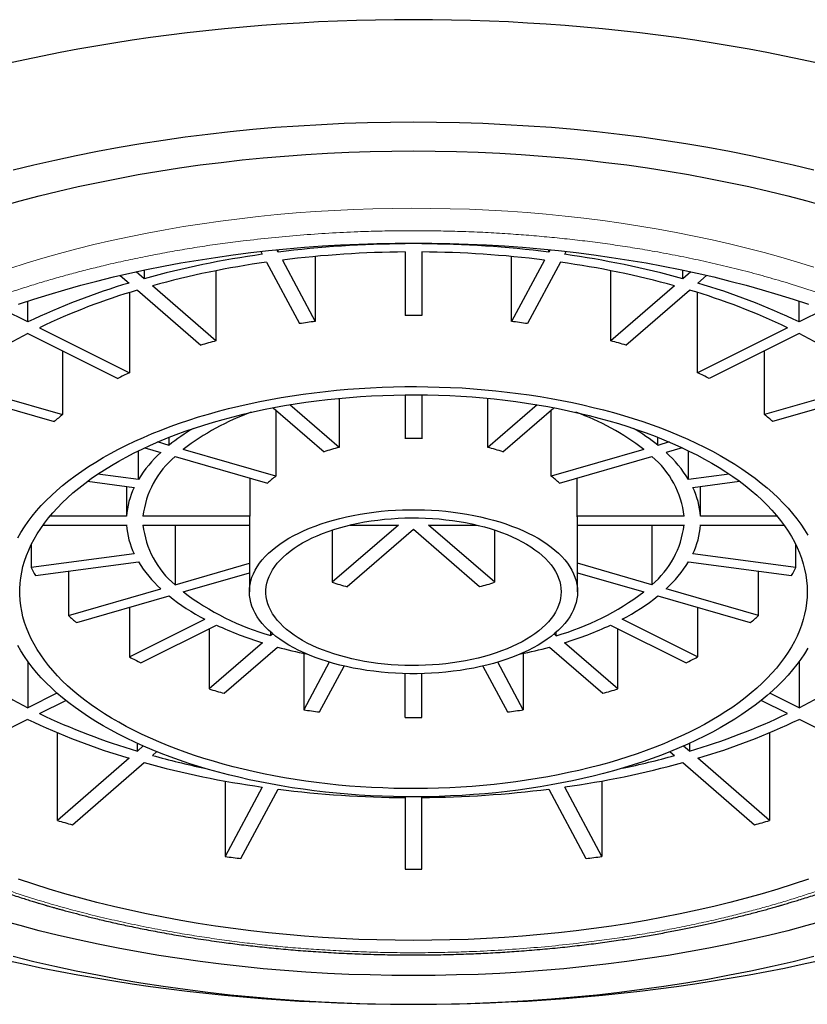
# Model space of a CAD drawing. Header units: millimetres. Extents: x 8 to 802, y 12 to 450.
# Tile 22 of 28: x 492 to 502, y 402 to 414. Entities that reach past the tile are written whole.
import ezdxf

# ---------------------------------------------------------------- set-up
doc = ezdxf.new("R2010")
doc.units = ezdxf.units.MM

msp = doc.modelspace()

# ---------------------------------------------------------------- linework, layer by layer
at = {"color": 7, "linetype": 'Continuous', "lineweight": 30}
for p, q in [((496.9, 410.834), (496.9, 410.825)), ((497.1, 410.825), (497.1, 410.834)), ((495.139, 410.731), (495.157, 410.697)), ((495.35, 410.723), (495.334, 410.752)), ((495.35, 410.723), (495.35, 410.753)), ((495.803, 410.67), (495.803, 409.878)), ((496.9, 410.725), (496.9, 409.95)), ((497.1, 410.725), (497.1, 409.95)), ((498.197, 409.878), (498.197, 410.67)), ((498.65, 410.723), (498.65, 410.753)), ((498.666, 410.752), (498.65, 410.723)), ((498.844, 410.697), (498.862, 410.731)), ((495.209, 410.6), (495.61, 409.852)), ((495.402, 410.626), (495.803, 409.878)), ((498.599, 410.626), (498.197, 409.878)), ((498.792, 410.6), (498.391, 409.852)), ((493.425, 410.44), (493.534, 410.346)), ((493.717, 410.399), (493.619, 410.484)), ((493.717, 410.504), (493.717, 410.399)), ((494.592, 410.496), (494.592, 409.641)), ((499.408, 409.641), (499.408, 410.496)), ((500.283, 410.399), (500.283, 410.505)), ((500.38, 410.484), (500.283, 410.399)), ((500.466, 410.346), (500.574, 410.44)), ((494.592, 409.641), (493.817, 410.313)), ((500.183, 410.313), (499.408, 409.641)), ((493.536, 410.23), (493.536, 409.253)), ((493.634, 410.26), (494.409, 409.588)), ((499.591, 409.589), (500.366, 410.26)), ((500.464, 409.253), (500.464, 410.23)), ((492.298, 409.872), (492.298, 410.125)), ((501.702, 409.872), (501.702, 410.125)), ((492.298, 409.872), (492, 410.021)), ((502, 410.021), (501.702, 409.872)), ((492.44, 409.801), (493.536, 409.253)), ((501.561, 409.801), (500.464, 409.253)), ((492.299, 409.73), (493.395, 409.182)), ((501.702, 409.73), (500.606, 409.182)), ((492.721, 409.519), (492.721, 408.743)), ((501.279, 408.743), (501.279, 409.519)), ((491.378, 409.131), (492.721, 408.743)), ((502.622, 409.131), (501.279, 408.743)), ((491.278, 409.044), (492.621, 408.657)), ((496.9, 408.984), (496.9, 408.449)), ((497.1, 408.984), (497.1, 408.449)), ((502.722, 409.044), (501.379, 408.657)), ((496.093, 408.342), (495.491, 408.863)), ((496.093, 408.941), (496.093, 408.342)), ((497.907, 408.342), (497.907, 408.941)), ((498.508, 408.863), (497.907, 408.342)), ((495.288, 408.827), (495.91, 408.289)), ((495.32, 408.799), (495.32, 407.993)), ((498.09, 408.289), (498.711, 408.827)), ((498.68, 407.993), (498.68, 408.8)), ((494.02, 408.368), (493.881, 408.409)), ((494.02, 408.368), (494.02, 408.466)), ((499.98, 408.368), (499.98, 408.466)), ((500.119, 408.409), (499.98, 408.368)), ((493.647, 407.951), (493.647, 408.301)), ((493.724, 408.338), (493.92, 408.282)), ((495.32, 407.993), (494.194, 408.318)), ((499.807, 408.318), (498.68, 407.993)), ((500.276, 408.338), (500.08, 408.282)), ((500.354, 407.951), (500.354, 408.301)), ((494.094, 408.232), (495.22, 407.906)), ((498.78, 407.906), (499.907, 408.232)), ((493.647, 407.951), (493.151, 408.018)), ((500.85, 408.018), (500.354, 407.951)), ((493.027, 407.931), (493.595, 407.855)), ((495.003, 407.969), (495.003, 407.503)), ((498.997, 407.503), (498.997, 407.969)), ((500.405, 407.855), (500.974, 407.931)), ((493.502, 407.867), (493.502, 407.503)), ((500.499, 407.503), (500.499, 407.867)), ((493.502, 407.503), (492.566, 407.503)), ((495.003, 407.503), (493.702, 407.503)), ((495, 407.45), (495, 406.584)), ((500.299, 407.503), (498.997, 407.503)), ((499, 406.584), (499, 407.45)), ((501.435, 407.503), (500.499, 407.503)), ((492.484, 407.397), (493.502, 407.397)), ((493.702, 407.397), (495, 407.397)), ((494.094, 407.397), (494.094, 406.669)), ((496.816, 407.397), (496.01, 406.699)), ((496.01, 407.336), (496.01, 406.699)), ((496.193, 406.646), (497, 407.345)), ((496.228, 407.397), (496.816, 407.397)), ((497, 407.345), (497.807, 406.646)), ((497.183, 407.397), (497.773, 407.397)), ((497.99, 406.699), (497.183, 407.397)), ((497.99, 406.699), (497.99, 407.336)), ((499, 407.397), (500.299, 407.397)), ((499.907, 407.397), (499.907, 406.669)), ((500.499, 407.397), (501.517, 407.397)), ((492.339, 407.157), (492.339, 406.878)), ((493.595, 407.046), (492.339, 406.878)), ((501.662, 406.878), (500.405, 407.046)), ((501.662, 406.878), (501.662, 407.157)), ((492.391, 406.781), (493.647, 406.949)), ((494.094, 406.669), (495, 406.931)), ((499.907, 406.669), (499, 406.931)), ((500.354, 406.949), (501.61, 406.781)), ((492.794, 406.835), (492.794, 406.294)), ((494.194, 406.582), (495, 406.815)), ((499, 406.815), (499.807, 406.582)), ((501.206, 406.294), (501.206, 406.835)), ((492.794, 406.294), (493.92, 406.619)), ((501.206, 406.294), (500.08, 406.619)), ((492.894, 406.207), (494.02, 406.532)), ((499.98, 406.532), (501.106, 406.207)), ((493.536, 406.393), (493.536, 405.789)), ((500.464, 406.393), (500.464, 405.789)), ((493.536, 405.789), (494.456, 406.249)), ((500.464, 405.789), (499.545, 406.249)), ((493.678, 405.718), (494.597, 406.178)), ((494.509, 406.134), (494.509, 405.399)), ((495.259, 406.049), (495.259, 406.092)), ((498.741, 406.048), (498.741, 406.092)), ((499.403, 406.178), (500.323, 405.718)), ((499.491, 405.399), (499.491, 406.134)), ((495.159, 405.962), (494.509, 405.399)), ((495.284, 406.071), (495.259, 406.049)), ((498.741, 406.048), (498.716, 406.07)), ((499.491, 405.399), (498.841, 405.962)), ((494.692, 405.346), (495.342, 405.909)), ((498.657, 405.909), (499.308, 405.346)), ((492.299, 405.734), (492.299, 405.17)), ((495.662, 405.833), (495.662, 405.146)), ((495.973, 405.726), (495.662, 405.146)), ((498.339, 405.146), (498.028, 405.726)), ((498.339, 405.833), (498.339, 405.146)), ((501.702, 405.734), (501.702, 405.17)), ((495.855, 405.12), (496.154, 405.678)), ((497.846, 405.678), (498.146, 405.12)), ((496.9, 405.051), (496.9, 405.586)), ((497.1, 405.051), (497.1, 405.586)), ((492.654, 405.348), (492.299, 405.17)), ((492.44, 405.099), (492.76, 405.26)), ((501.561, 405.099), (501.24, 405.26)), ((501.702, 405.17), (501.346, 405.348)), ((491.061, 404.41), (492.298, 405.029)), ((501.702, 405.029), (502.94, 404.41)), ((492.659, 403.797), (492.659, 404.866)), ((501.341, 404.866), (501.341, 403.796)), ((493.634, 404.641), (493.634, 404.736)), ((493.706, 404.704), (493.634, 404.641)), ((500.366, 404.641), (500.294, 404.703)), ((500.366, 404.736), (500.366, 404.641)), ((493.534, 404.554), (492.659, 403.797)), ((493.817, 404.588), (493.871, 404.635)), ((500.129, 404.634), (500.183, 404.588)), ((501.341, 403.796), (500.466, 404.554)), ((492.842, 403.744), (493.717, 404.502)), ((500.283, 404.501), (501.158, 403.743)), ((494.704, 404.277), (494.704, 403.358)), ((495.157, 404.204), (494.704, 403.358)), ((494.897, 403.333), (495.35, 404.178)), ((498.65, 404.178), (499.103, 403.333)), ((499.297, 403.358), (498.844, 404.204)), ((499.297, 404.277), (499.297, 403.358)), ((496.9, 404.076), (496.9, 403.201)), ((497.1, 403.201), (497.1, 404.076)), ((496.999, 401.556), (496.999, 401.556)), ((497.001, 401.556), (497.001, 401.556))]:
    msp.add_line(p, q, dxfattribs=at)
at = {"color": 7, "linetype": 'Continuous', "lineweight": 30, "flags": 128}
for points in [[(501.95, 413.021), (501.738, 413.068), (501.524, 413.113), (501.309, 413.156), (501.091, 413.196), (500.873, 413.235), (500.652, 413.271), (500.431, 413.305), (500.208, 413.337), (499.984, 413.367), (499.759, 413.395), (499.532, 413.421), (499.305, 413.444), (499.077, 413.465), (498.848, 413.484), (498.619, 413.501), (498.389, 413.515), (498.158, 413.528), (497.927, 413.538), (497.696, 413.546), (497.464, 413.551), (497.232, 413.555), (497, 413.556), (496.768, 413.555), (496.536, 413.551), (496.305, 413.546), (496.073, 413.538), (495.842, 413.528), (495.612, 413.515), (495.382, 413.501), (495.152, 413.484), (494.923, 413.465), (494.695, 413.444), (494.468, 413.421), (494.242, 413.395), (494.017, 413.367), (493.793, 413.337), (493.57, 413.305), (493.348, 413.271), (493.128, 413.235), (492.909, 413.196), (492.692, 413.156), (492.476, 413.113), (492.262, 413.068), (492.05, 413.021)], [(501.881, 411.72), (501.628, 411.782), (501.373, 411.841), (501.114, 411.897), (500.853, 411.949), (500.589, 411.997), (500.322, 412.043), (500.053, 412.084), (499.783, 412.123), (499.51, 412.157), (499.235, 412.188), (498.959, 412.216), (498.682, 412.24), (498.403, 412.26), (498.124, 412.276), (497.844, 412.289), (497.563, 412.298), (497.282, 412.304), (497, 412.306), (496.719, 412.304), (496.438, 412.298), (496.157, 412.289), (495.877, 412.276), (495.597, 412.26), (495.319, 412.24), (495.041, 412.216), (494.765, 412.188), (494.491, 412.157), (494.218, 412.123), (493.947, 412.084), (493.678, 412.043), (493.412, 411.997), (493.148, 411.949), (492.886, 411.897), (492.628, 411.841), (492.372, 411.782), (492.12, 411.72)], [(491.975, 411.283), (492.205, 411.347), (492.438, 411.408), (492.674, 411.466), (492.913, 411.521), (493.154, 411.573), (493.399, 411.622), (493.645, 411.668), (493.895, 411.71), (494.146, 411.749), (494.399, 411.785), (494.654, 411.817), (494.911, 411.846), (495.169, 411.872), (495.428, 411.894), (495.688, 411.913), (495.95, 411.928), (496.212, 411.94), (496.474, 411.949), (496.737, 411.954), (497, 411.956), (497.263, 411.954), (497.526, 411.949), (497.789, 411.94), (498.051, 411.928), (498.312, 411.913), (498.572, 411.894), (498.832, 411.872), (499.09, 411.846), (499.346, 411.817), (499.601, 411.785), (499.855, 411.749), (500.106, 411.71), (500.355, 411.668), (500.602, 411.622), (500.846, 411.573), (501.088, 411.521), (501.327, 411.466), (501.563, 411.408), (501.796, 411.347), (502.025, 411.283)], [(492.186, 410.087), (492.371, 410.149), (492.559, 410.208), (492.75, 410.265), (492.944, 410.319), (493.141, 410.371), (493.341, 410.42), (493.543, 410.467), (493.747, 410.511), (493.954, 410.552), (494.163, 410.591), (494.374, 410.626), (494.586, 410.659), (494.8, 410.69), (495.016, 410.717), (495.233, 410.741), (495.451, 410.763), (495.671, 410.782), (495.891, 410.798), (496.112, 410.811), (496.333, 410.821), (496.555, 410.828), (496.778, 410.833), (497, 410.834), (497.223, 410.833), (497.445, 410.828), (497.667, 410.821), (497.889, 410.811), (498.11, 410.798), (498.33, 410.782), (498.549, 410.763), (498.767, 410.741), (498.985, 410.717), (499.2, 410.69), (499.414, 410.659), (499.627, 410.626), (499.838, 410.591), (500.046, 410.552), (500.253, 410.511), (500.457, 410.467), (500.66, 410.42), (500.859, 410.371), (501.056, 410.319), (501.25, 410.265), (501.441, 410.208), (501.63, 410.149), (501.815, 410.087)], [(492.175, 407.24), (492.214, 407.307), (492.256, 407.373), (492.302, 407.439), (492.351, 407.505), (492.405, 407.569), (492.461, 407.633), (492.522, 407.696), (492.585, 407.758), (492.653, 407.819), (492.723, 407.879), (492.797, 407.939), (492.875, 407.997), (492.955, 408.054), (493.039, 408.11), (493.126, 408.164), (493.215, 408.218), (493.308, 408.27), (493.404, 408.321), (493.502, 408.371), (493.603, 408.419), (493.707, 408.465), (493.813, 408.511), (493.922, 408.554), (494.033, 408.597), (494.147, 408.637), (494.262, 408.676), (494.38, 408.714), (494.5, 408.749), (494.622, 408.783), (494.746, 408.816), (494.871, 408.846), (494.998, 408.875), (495.127, 408.902), (495.257, 408.928), (495.389, 408.951), (495.522, 408.973), (495.656, 408.992), (495.791, 409.01), (495.927, 409.026), (496.063, 409.04), (496.201, 409.052), (496.339, 409.062), (496.478, 409.071), (496.617, 409.077), (496.756, 409.081), (496.896, 409.084), (497.035, 409.084), (497.175, 409.083), (497.314, 409.079), (497.453, 409.074), (497.592, 409.067), (497.731, 409.058), (497.868, 409.046), (498.006, 409.033), (498.142, 409.018), (498.277, 409.001), (498.412, 408.983), (498.545, 408.962), (498.677, 408.939), (498.808, 408.915), (498.938, 408.889), (499.066, 408.861), (499.192, 408.831), (499.317, 408.8), (499.44, 408.767), (499.56, 408.732), (499.679, 408.695), (499.796, 408.657), (499.911, 408.617), (500.023, 408.576), (500.133, 408.533), (500.241, 408.488), (500.346, 408.442), (500.448, 408.395), (500.548, 408.346), (500.645, 408.296), (500.739, 408.244), (500.83, 408.191), (500.919, 408.137), (501.004, 408.082), (501.086, 408.025), (501.165, 407.968), (501.24, 407.909), (501.313, 407.849), (501.382, 407.789), (501.447, 407.727), (501.509, 407.665), (501.568, 407.601), (501.623, 407.537), (501.674, 407.472), (501.722, 407.406), (501.766, 407.34), (501.807, 407.273)], [(501.8, 406.584), (501.798, 406.516), (501.792, 406.448), (501.783, 406.38), (501.769, 406.312), (501.752, 406.244), (501.731, 406.177), (501.705, 406.11), (501.677, 406.043), (501.644, 405.977), (501.608, 405.911), (501.567, 405.846), (501.524, 405.781), (501.476, 405.717), (501.425, 405.654), (501.37, 405.592), (501.312, 405.53), (501.25, 405.469), (501.185, 405.409), (501.117, 405.35), (501.045, 405.292), (500.97, 405.235), (500.892, 405.179), (500.81, 405.124), (500.726, 405.071), (500.638, 405.019), (500.547, 404.967), (500.454, 404.918), (500.358, 404.869), (500.259, 404.822), (500.158, 404.777), (500.054, 404.732), (499.947, 404.69), (499.838, 404.649), (499.727, 404.609), (499.614, 404.571), (499.498, 404.535), (499.381, 404.5), (499.261, 404.467), (499.14, 404.436), (499.017, 404.406), (498.892, 404.379), (498.766, 404.353), (498.638, 404.328), (498.509, 404.306), (498.379, 404.286), (498.248, 404.267), (498.116, 404.25), (497.983, 404.235), (497.849, 404.222), (497.714, 404.211), (497.579, 404.202), (497.443, 404.195), (497.307, 404.189), (497.171, 404.186), (497.034, 404.184), (496.898, 404.185), (496.762, 404.187), (496.625, 404.192), (496.489, 404.198), (496.354, 404.206), (496.219, 404.216), (496.085, 404.228), (495.951, 404.242), (495.818, 404.258), (495.687, 404.276), (495.556, 404.296), (495.426, 404.317), (495.298, 404.34), (495.171, 404.365), (495.046, 404.392), (494.922, 404.421), (494.8, 404.451), (494.679, 404.483), (494.561, 404.517), (494.444, 404.553), (494.33, 404.59), (494.218, 404.629), (494.108, 404.669), (494, 404.711), (493.895, 404.754), (493.792, 404.799), (493.692, 404.846), (493.594, 404.893), (493.499, 404.942), (493.407, 404.993), (493.318, 405.045), (493.232, 405.097), (493.149, 405.152), (493.069, 405.207), (492.993, 405.263), (492.919, 405.321), (492.849, 405.379), (492.782, 405.439), (492.719, 405.499), (492.659, 405.561), (492.602, 405.623), (492.549, 405.686), (492.5, 405.749), (492.455, 405.814), (492.413, 405.878), (492.374, 405.944), (492.34, 406.01), (492.309, 406.076), (492.282, 406.143), (492.259, 406.211), (492.239, 406.278), (492.224, 406.346), (492.212, 406.414), (492.205, 406.482), (492.201, 406.55), (492.201, 406.618), (492.205, 406.687), (492.212, 406.755), (492.224, 406.823), (492.239, 406.891), (492.259, 406.958), (492.282, 407.025), (492.309, 407.092), (492.34, 407.159), (492.374, 407.225), (492.413, 407.29), (492.455, 407.355), (492.5, 407.419), (492.549, 407.483), (492.602, 407.546), (492.659, 407.608), (492.719, 407.669), (492.782, 407.73), (492.849, 407.789), (492.919, 407.848), (492.993, 407.905), (493.069, 407.962), (493.149, 408.017), (493.232, 408.071), (493.318, 408.124), (493.407, 408.176), (493.499, 408.226), (493.594, 408.275), (493.692, 408.323), (493.792, 408.369), (493.895, 408.414), (494, 408.458), (494.108, 408.5), (494.218, 408.54), (494.33, 408.579), (494.444, 408.616), (494.561, 408.651), (494.679, 408.685), (494.8, 408.717), (494.922, 408.748), (495.046, 408.776), (495.171, 408.803), (495.298, 408.828), (495.426, 408.852), (495.556, 408.873), (495.687, 408.893), (495.818, 408.91), (495.951, 408.926), (496.085, 408.94), (496.219, 408.952), (496.354, 408.962), (496.489, 408.971), (496.625, 408.977), (496.762, 408.981), (496.898, 408.984), (497.034, 408.984), (497.171, 408.983), (497.307, 408.979), (497.443, 408.974), (497.579, 408.967), (497.714, 408.958), (497.849, 408.947), (497.983, 408.934), (498.116, 408.919), (498.248, 408.902), (498.379, 408.883), (498.509, 408.863), (498.638, 408.84), (498.766, 408.816), (498.892, 408.79), (499.017, 408.762), (499.14, 408.733), (499.261, 408.701), (499.381, 408.668), (499.498, 408.634), (499.614, 408.597), (499.727, 408.559), (499.838, 408.52), (499.947, 408.479), (500.054, 408.436), (500.158, 408.392), (500.259, 408.346), (500.358, 408.299), (500.454, 408.251), (500.547, 408.201), (500.638, 408.15), (500.726, 408.098), (500.81, 408.044), (500.892, 407.989), (500.97, 407.934), (501.045, 407.877), (501.117, 407.819), (501.185, 407.76), (501.25, 407.7), (501.312, 407.639), (501.37, 407.577), (501.425, 407.515), (501.476, 407.451), (501.524, 407.387), (501.567, 407.323), (501.608, 407.258), (501.644, 407.192), (501.677, 407.125), (501.705, 407.059), (501.731, 406.992), (501.752, 406.924), (501.769, 406.857), (501.783, 406.789), (501.792, 406.721), (501.798, 406.653), (501.8, 406.584)], [(499, 406.584), (498.998, 406.54), (498.992, 406.496), (498.983, 406.452), (498.969, 406.408), (498.951, 406.365), (498.93, 406.322), (498.905, 406.28), (498.876, 406.238), (498.844, 406.197), (498.808, 406.156), (498.768, 406.117), (498.725, 406.078), (498.678, 406.04), (498.629, 406.004), (498.576, 405.968), (498.52, 405.934), (498.461, 405.901), (498.399, 405.869), (498.334, 405.839), (498.267, 405.81), (498.197, 405.783), (498.125, 405.757), (498.051, 405.733), (497.975, 405.711), (497.896, 405.69), (497.816, 405.671), (497.735, 405.654), (497.652, 405.639), (497.568, 405.625), (497.482, 405.614), (497.396, 405.604), (497.309, 405.596), (497.221, 405.59), (497.133, 405.587), (497.044, 405.585), (496.956, 405.585), (496.868, 405.587), (496.779, 405.59), (496.692, 405.596), (496.605, 405.604), (496.518, 405.614), (496.433, 405.625), (496.349, 405.639), (496.266, 405.654), (496.184, 405.671), (496.104, 405.69), (496.026, 405.711), (495.95, 405.733), (495.875, 405.757), (495.803, 405.783), (495.734, 405.81), (495.666, 405.839), (495.602, 405.869), (495.54, 405.901), (495.481, 405.934), (495.425, 405.968), (495.372, 406.004), (495.322, 406.04), (495.276, 406.078), (495.232, 406.117), (495.193, 406.156), (495.157, 406.197), (495.124, 406.238), (495.095, 406.28), (495.07, 406.322), (495.049, 406.365), (495.031, 406.408), (495.018, 406.452), (495.008, 406.496), (495.002, 406.54), (495, 406.584), (495.002, 406.629), (495.008, 406.673), (495.018, 406.717), (495.031, 406.76), (495.049, 406.804), (495.07, 406.847), (495.095, 406.889), (495.124, 406.931), (495.157, 406.972), (495.193, 407.013), (495.232, 407.052), (495.276, 407.091), (495.322, 407.128), (495.372, 407.165), (495.425, 407.2), (495.481, 407.235), (495.54, 407.268), (495.602, 407.299), (495.666, 407.329), (495.734, 407.358), (495.803, 407.385), (495.875, 407.411), (495.95, 407.435), (496.026, 407.458), (496.104, 407.478), (496.184, 407.497), (496.266, 407.514), (496.349, 407.53), (496.433, 407.543), (496.518, 407.555), (496.605, 407.565), (496.692, 407.572), (496.779, 407.578), (496.868, 407.582), (496.956, 407.584), (497.044, 407.584), (497.133, 407.582), (497.221, 407.578), (497.309, 407.572), (497.396, 407.565), (497.482, 407.555), (497.568, 407.543), (497.652, 407.53), (497.735, 407.514), (497.816, 407.497), (497.896, 407.478), (497.975, 407.458), (498.051, 407.435), (498.125, 407.411), (498.197, 407.385), (498.267, 407.358), (498.334, 407.329), (498.399, 407.299), (498.461, 407.268), (498.52, 407.235), (498.576, 407.2), (498.629, 407.165), (498.678, 407.128), (498.725, 407.091), (498.768, 407.052), (498.808, 407.013), (498.844, 406.972), (498.876, 406.931), (498.905, 406.889), (498.93, 406.847), (498.951, 406.804), (498.969, 406.76), (498.983, 406.717), (498.992, 406.673), (498.998, 406.629), (499, 406.584)], [(498.8, 406.584), (498.798, 406.542), (498.792, 406.501), (498.783, 406.459), (498.769, 406.418), (498.752, 406.377), (498.731, 406.336), (498.706, 406.296), (498.677, 406.257), (498.645, 406.218), (498.609, 406.18), (498.569, 406.143), (498.527, 406.107), (498.481, 406.072), (498.431, 406.039), (498.379, 406.006), (498.324, 405.974), (498.266, 405.944), (498.205, 405.915), (498.141, 405.888), (498.075, 405.862), (498.007, 405.838), (497.936, 405.816), (497.864, 405.795), (497.789, 405.775), (497.713, 405.758), (497.636, 405.742), (497.556, 405.728), (497.476, 405.716), (497.395, 405.706), (497.313, 405.698), (497.23, 405.692), (497.147, 405.687), (497.063, 405.685), (496.979, 405.684), (496.896, 405.686), (496.812, 405.689), (496.729, 405.695), (496.647, 405.702), (496.565, 405.711), (496.484, 405.722), (496.404, 405.735), (496.326, 405.75), (496.249, 405.766), (496.174, 405.785), (496.1, 405.805), (496.029, 405.827), (495.959, 405.85), (495.892, 405.875), (495.827, 405.902), (495.765, 405.93), (495.705, 405.959), (495.649, 405.99), (495.595, 406.022), (495.544, 406.055), (495.496, 406.09), (495.452, 406.125), (495.411, 406.162), (495.373, 406.199), (495.339, 406.237), (495.309, 406.277), (495.282, 406.316), (495.259, 406.356), (495.24, 406.397), (495.224, 406.438), (495.212, 406.48), (495.205, 406.522), (495.201, 406.563), (495.201, 406.605), (495.205, 406.647), (495.212, 406.689), (495.224, 406.73), (495.24, 406.771), (495.259, 406.812), (495.282, 406.852), (495.309, 406.892), (495.339, 406.931), (495.373, 406.969), (495.411, 407.007), (495.452, 407.043), (495.496, 407.079), (495.544, 407.113), (495.595, 407.147), (495.649, 407.179), (495.705, 407.21), (495.765, 407.239), (495.827, 407.267), (495.892, 407.294), (495.959, 407.319), (496.029, 407.342), (496.1, 407.364), (496.174, 407.384), (496.249, 407.402), (496.326, 407.419), (496.404, 407.434), (496.484, 407.447), (496.565, 407.458), (496.647, 407.467), (496.729, 407.474), (496.812, 407.479), (496.896, 407.483), (496.979, 407.484), (497.063, 407.484), (497.147, 407.481), (497.23, 407.477), (497.313, 407.471), (497.395, 407.462), (497.476, 407.452), (497.556, 407.44), (497.636, 407.426), (497.713, 407.411), (497.789, 407.393), (497.864, 407.374), (497.936, 407.353), (498.007, 407.33), (498.075, 407.306), (498.141, 407.28), (498.205, 407.253), (498.266, 407.224), (498.324, 407.194), (498.379, 407.163), (498.431, 407.13), (498.481, 407.096), (498.527, 407.061), (498.569, 407.025), (498.609, 406.988), (498.645, 406.95), (498.677, 406.912), (498.706, 406.872), (498.731, 406.832), (498.752, 406.792), (498.769, 406.751), (498.783, 406.71), (498.792, 406.668), (498.798, 406.626), (498.8, 406.584)], [(501.807, 405.895), (501.766, 405.828), (501.722, 405.762), (501.674, 405.697), (501.623, 405.632), (501.568, 405.567), (501.509, 405.504), (501.447, 405.442), (501.382, 405.38), (501.313, 405.319), (501.24, 405.26), (501.165, 405.201), (501.086, 405.143), (501.004, 405.087), (500.919, 405.031), (500.83, 404.977), (500.739, 404.925), (500.645, 404.873), (500.548, 404.823), (500.448, 404.774), (500.346, 404.726), (500.241, 404.68), (500.133, 404.636), (500.023, 404.593), (499.911, 404.552), (499.796, 404.512), (499.679, 404.474), (499.56, 404.437), (499.44, 404.402), (499.317, 404.369), (499.192, 404.337), (499.066, 404.308), (498.938, 404.28), (498.808, 404.254), (498.677, 404.229), (498.545, 404.207), (498.412, 404.186), (498.277, 404.167), (498.142, 404.15), (498.006, 404.135), (497.868, 404.122), (497.731, 404.111), (497.592, 404.102), (497.453, 404.095), (497.314, 404.089), (497.175, 404.086), (497.035, 404.084), (496.896, 404.085), (496.756, 404.087), (496.617, 404.092), (496.478, 404.098), (496.339, 404.106), (496.201, 404.116), (496.063, 404.129), (495.927, 404.143), (495.791, 404.159), (495.656, 404.176), (495.522, 404.196), (495.389, 404.218), (495.257, 404.241), (495.127, 404.266), (494.998, 404.293), (494.871, 404.322), (494.746, 404.353), (494.622, 404.385), (494.5, 404.419), (494.38, 404.455), (494.262, 404.492), (494.147, 404.531), (494.033, 404.572), (493.922, 404.614), (493.813, 404.658), (493.707, 404.703), (493.603, 404.75), (493.502, 404.798), (493.404, 404.848), (493.308, 404.899), (493.215, 404.951), (493.126, 405.004), (493.039, 405.059), (492.955, 405.115), (492.875, 405.172), (492.797, 405.23), (492.723, 405.289), (492.653, 405.349), (492.585, 405.411), (492.522, 405.473), (492.461, 405.536), (492.405, 405.599), (492.351, 405.664), (492.302, 405.729), (492.256, 405.795), (492.214, 405.862), (492.175, 405.929)], [(501.815, 403.082), (501.63, 403.02), (501.441, 402.961), (501.25, 402.904), (501.056, 402.849), (500.859, 402.798), (500.66, 402.748), (500.457, 402.702), (500.253, 402.658), (500.046, 402.617), (499.838, 402.578), (499.627, 402.542), (499.414, 402.509), (499.2, 402.479), (498.985, 402.452), (498.767, 402.427), (498.549, 402.405), (498.33, 402.387), (498.11, 402.371), (497.889, 402.358), (497.667, 402.347), (497.445, 402.34), (497.223, 402.336), (497, 402.334), (496.778, 402.336), (496.555, 402.34), (496.333, 402.347), (496.112, 402.358), (495.891, 402.371), (495.671, 402.387), (495.451, 402.405), (495.233, 402.427), (495.016, 402.452), (494.8, 402.479), (494.586, 402.509), (494.374, 402.542), (494.163, 402.578), (493.954, 402.617), (493.747, 402.658), (493.543, 402.702), (493.341, 402.748), (493.141, 402.798), (492.944, 402.849), (492.75, 402.904), (492.559, 402.961), (492.371, 403.02), (492.186, 403.082)], [(502.025, 402.579), (501.796, 402.515), (501.563, 402.453), (501.327, 402.395), (501.088, 402.34), (500.846, 402.288), (500.602, 402.239), (500.355, 402.194), (500.106, 402.152), (499.855, 402.113), (499.601, 402.077), (499.346, 402.045), (499.09, 402.016), (498.832, 401.99), (498.572, 401.968), (498.312, 401.949), (498.051, 401.933), (497.789, 401.921), (497.526, 401.913), (497.263, 401.907), (497, 401.906), (496.737, 401.907), (496.474, 401.913), (496.212, 401.921), (495.95, 401.933), (495.688, 401.949), (495.428, 401.968), (495.169, 401.99), (494.911, 402.016), (494.654, 402.045), (494.399, 402.077), (494.146, 402.113), (493.895, 402.152), (493.645, 402.194), (493.399, 402.239), (493.154, 402.288), (492.913, 402.34), (492.674, 402.395), (492.438, 402.453), (492.205, 402.515), (491.975, 402.579)], [(492.12, 402.142), (492.372, 402.079), (492.628, 402.02), (492.886, 401.965), (493.148, 401.913), (493.412, 401.864), (493.678, 401.819), (493.947, 401.777), (494.218, 401.739), (494.491, 401.704), (494.765, 401.673), (495.041, 401.646), (495.319, 401.622), (495.597, 401.602), (495.877, 401.585), (496.157, 401.572), (496.438, 401.563), (496.719, 401.558), (497, 401.556), (497.282, 401.558), (497.563, 401.563), (497.844, 401.572), (498.124, 401.585), (498.403, 401.602), (498.682, 401.622), (498.959, 401.646), (499.235, 401.673), (499.51, 401.704), (499.783, 401.739), (500.053, 401.777), (500.322, 401.819), (500.589, 401.864), (500.853, 401.913), (501.114, 401.965), (501.373, 402.02), (501.628, 402.079), (501.881, 402.142)], [(492.05, 402.09), (492.262, 402.043), (492.476, 401.998), (492.692, 401.956), (492.909, 401.915), (493.128, 401.877), (493.348, 401.84), (493.57, 401.806), (493.793, 401.774), (494.017, 401.744), (494.242, 401.716), (494.468, 401.691), (494.695, 401.667), (494.923, 401.646), (495.152, 401.627), (495.382, 401.611), (495.612, 401.596), (495.842, 401.584), (496.073, 401.574), (496.305, 401.566), (496.536, 401.56), (496.768, 401.557), (497, 401.556), (497.232, 401.557), (497.464, 401.56), (497.696, 401.566), (497.927, 401.574), (498.158, 401.584), (498.389, 401.596), (498.619, 401.611), (498.848, 401.627), (499.077, 401.646), (499.305, 401.667), (499.532, 401.691), (499.759, 401.716), (499.984, 401.744), (500.208, 401.774), (500.431, 401.806), (500.652, 401.84), (500.873, 401.877), (501.091, 401.915), (501.309, 401.956), (501.524, 401.998), (501.738, 402.043), (501.95, 402.09)]]:
    msp.add_lwpolyline(points, dxfattribs=at)
at = {"color": 8, "linetype": 'Continuous', "lineweight": 0, "flags": 128}
msp.add_lwpolyline([(501.882, 410.538), (501.683, 410.6), (501.48, 410.66), (501.274, 410.718), (501.065, 410.772), (500.854, 410.824), (500.64, 410.873), (500.423, 410.919), (500.204, 410.963), (499.983, 411.003), (499.759, 411.041), (499.534, 411.076), (499.307, 411.107), (499.079, 411.136), (498.849, 411.162), (498.618, 411.184), (498.385, 411.204), (498.152, 411.221), (497.918, 411.234), (497.683, 411.245), (497.448, 411.252), (497.213, 411.256), (496.977, 411.258), (496.741, 411.256), (496.506, 411.251), (496.271, 411.243), (496.036, 411.232), (495.802, 411.217), (495.569, 411.2), (495.337, 411.18), (495.106, 411.157), (494.877, 411.13), (494.648, 411.101), (494.422, 411.069), (494.197, 411.034), (493.974, 410.996), (493.753, 410.954), (493.535, 410.911), (493.318, 410.864), (493.105, 410.814), (492.894, 410.762), (492.685, 410.707), (492.48, 410.649), (492.278, 410.588), (492.079, 410.525)], dxfattribs=at)
at = {"color": 7, "linetype": 'Continuous', "lineweight": 30}
for centre, radius, start, end in [((496.991, 397.618), 13.207, 90.3943, 97.138), ((497.01, 397.629), 13.196, 82.8591, 89.6086), ((496.726, 399.484), 11.322, 97.9651, 105.4112), ((496.991, 397.909), 12.816, 90.4074, 97.1248), ((497.01, 397.92), 12.805, 82.8723, 89.5954), ((497.28, 399.511), 11.294, 74.5837, 82.0442), ((496.734, 399.72), 10.987, 97.9798, 105.3958), ((497.272, 399.746), 10.96, 74.5993, 82.0295), ((495.872, 402.412), 8.272, 106.4214, 115.5953), ((498.141, 402.444), 8.237, 64.3852, 73.6035), ((495.905, 402.561), 8.027, 106.4404, 115.5774), ((498.107, 402.592), 7.994, 64.4032, 73.5844), ((497, 399.951), 9.999, 89.427, 90.573), ((496.935, 400.692), 9.255, 97.0274, 98.2341), ((497.065, 400.692), 9.255, 81.7659, 82.9726), ((494.569, 405.24), 5.032, 116.8237, 129.3539), ((499.448, 405.265), 5.002, 50.6092, 63.2133), ((496.531, 402.581), 7.322, 105.3591, 106.8515), ((497.469, 402.579), 7.324, 73.155, 74.6472), ((495.675, 404.799), 4.941, 115.6482, 117.4819), ((498.326, 404.799), 4.941, 62.5181, 64.3518), ((494.565, 406.513), 2.894, 129.5836, 132.2031), ((496.046, 405.914), 3.035, 109.7112, 127.6063), ((497.987, 405.973), 2.969, 52.193, 70.4894), ((499.436, 406.513), 2.894, 47.7969, 50.4164), ((495.607, 406.397), 2.531, 120.6182, 128.8303), ((498.393, 406.397), 2.531, 51.1697, 59.3818), ((497, 404.453), 3.998, 88.5667, 91.4333), ((494.937, 407.161), 1.513, 132.2146, 148.5069), ((496.813, 405.505), 2.927, 104.2432, 107.977), ((497.187, 405.503), 2.929, 72.0397, 75.7721), ((499.063, 407.161), 1.513, 31.4931, 47.7854), ((494.812, 407.376), 1.117, 130.0023, 173.4697), ((499.196, 407.38), 1.11, 6.3764, 50.1516), ((496.027, 407.076), 1.157, 127.6174, 134.1694), ((497.974, 407.076), 1.157, 45.8306, 52.3826), ((494.451, 407.44), 0.951, 154.1333, 176.1974), ((499.55, 407.44), 0.951, 3.8026, 25.8667), ((495.502, 407.45), 0.502, 173.9707, 179.9951), ((498.498, 407.45), 0.502, 0.0049, 6.0293), ((494.451, 407.461), 0.951, 183.8318, 205.8658), ((494.805, 407.521), 1.11, 186.406, 230.1483), ((499.189, 407.525), 1.117, 310.0055, 353.4403), ((499.55, 407.461), 0.951, 334.1342, 356.1682), ((494.937, 407.74), 1.513, 211.4931, 227.7854), ((499.063, 407.74), 1.513, 312.2146, 328.5069), ((493.756, 407.575), 1.58, 206.1989, 210.1747), ((500.244, 407.575), 1.58, 329.8253, 333.8011), ((496.832, 409.201), 2.634, 251.8142, 255.9637), ((497.168, 409.203), 2.635, 284.0193, 288.1671), ((496.141, 409.139), 3.213, 232.7065, 254.0765), ((497.849, 409.16), 3.237, 285.9884, 307.2159), ((495.695, 408.627), 2.682, 231.3523, 242.4701), ((498.305, 408.627), 2.682, 297.5299, 308.6477), ((494.662, 408.35), 2.778, 227.7423, 230.4709), ((499.338, 408.35), 2.778, 309.5291, 312.2577), ((496.41, 410.055), 4.28, 244.9418, 253.0074), ((497.59, 410.056), 4.281, 286.9828, 295.0577), ((496.802, 411.353), 5.636, 254.9844, 258.6701), ((497.198, 411.353), 5.637, 281.3301, 285.0068), ((494.553, 409.636), 5.002, 230.6092, 243.2133), ((495.728, 409.995), 4.743, 242.4799, 244.39), ((498.273, 409.995), 4.743, 295.61, 297.5201), ((499.431, 409.66), 5.032, 296.8237, 309.3539), ((496.55, 412.125), 7.029, 253.1173, 254.6718), ((497.45, 412.127), 7.031, 285.3216, 286.876), ((496.938, 413.938), 8.885, 261.7408, 262.9977), ((497.063, 413.938), 8.885, 277.0023, 278.2592), ((495.859, 412.456), 8.237, 244.3849, 253.5984), ((495.893, 412.308), 7.993, 244.4029, 253.5792), ((497, 414.649), 9.599, 269.4031, 270.5969), ((498.095, 412.341), 8.028, 286.4352, 295.5771), ((498.128, 412.49), 8.273, 286.4164, 295.595), ((496.593, 414.599), 10.388, 254.4997, 258.1063), ((497.4, 414.629), 10.42, 281.899, 285.4903), ((496.72, 415.389), 11.294, 254.5792, 262.0444), ((497.275, 415.418), 11.323, 277.9653, 285.4067), ((496.99, 417.271), 13.196, 262.8591, 269.6086), ((497.009, 417.283), 13.207, 270.3943, 277.138), ((496.203, 415.73), 12.449, 253.4571, 254.3349), ((497.797, 415.732), 12.451, 285.6614, 286.5391), ((496.89, 418.94), 15.735, 262.0144, 262.7241), ((497.111, 418.94), 15.735, 277.2759, 277.9856), ((497, 420.2), 16.999, 269.663, 270.337)]:
    msp.add_arc(centre, radius, start, end, dxfattribs=at)
at = {"color": 8, "linetype": 'Continuous', "lineweight": 0}
for points in [[(499.077, 402.309), (499.16, 402.319), (499.327, 402.34), (499.574, 402.376), (499.819, 402.415), (500.062, 402.458), (500.302, 402.505), (500.543, 402.556), (500.768, 402.607), (500.977, 402.659), (501.167, 402.708), (501.355, 402.76), (501.54, 402.814), (501.722, 402.871), (501.902, 402.93), (502.102, 402.998), (502.319, 403.078), (502.552, 403.169), (502.779, 403.265), (502.999, 403.364), (503.212, 403.467), (503.434, 403.581), (503.663, 403.708), (503.894, 403.848), (504.114, 403.992), (504.322, 404.141), (504.507, 404.286), (504.67, 404.425), (504.814, 404.558), (504.949, 404.694), (505.074, 404.831), (505.189, 404.971), (505.29, 405.106), (505.377, 405.234), (505.451, 405.355), (505.519, 405.478), (505.579, 405.601), (505.632, 405.725), (505.678, 405.85), (505.716, 405.973), (505.747, 406.094), (505.77, 406.213), (505.787, 406.332), (505.797, 406.452), (505.801, 406.571), (505.799, 406.69), (505.79, 406.808), (505.772, 406.945), (505.742, 407.1), (505.694, 407.275), (505.631, 407.45), (505.561, 407.607), (505.489, 407.747), (505.417, 407.871), (505.338, 407.994), (505.252, 408.115), (505.159, 408.235), (505.057, 408.356), (504.954, 408.468), (504.851, 408.573), (504.752, 408.668), (504.648, 408.762), (504.54, 408.854), (504.427, 408.945), (504.31, 409.035), (504.172, 409.135), (504.013, 409.244), (503.83, 409.36), (503.64, 409.473), (503.442, 409.584), (503.236, 409.69), (503.007, 409.801), (502.753, 409.916), (502.474, 410.031), (502.185, 410.141), (501.887, 410.245), (501.597, 410.337), (501.318, 410.419), (501.052, 410.491), (500.781, 410.558), (500.506, 410.621), (500.226, 410.679), (499.958, 410.729), (499.701, 410.773), (499.458, 410.81), (499.214, 410.844), (498.967, 410.874), (498.719, 410.9), (498.469, 410.923), (498.211, 410.943), (497.946, 410.96), (497.674, 410.972), (497.402, 410.98), (497.129, 410.985), (496.856, 410.984), (496.587, 410.98), (496.291, 410.971), (495.969, 410.955), (495.618, 410.931), (495.269, 410.9), (495.039, 410.873), (494.924, 410.86)], [(494.924, 410.86), (494.84, 410.85), (494.674, 410.829), (494.426, 410.793), (494.181, 410.753), (493.939, 410.71), (493.699, 410.664), (493.457, 410.613), (493.232, 410.561), (493.023, 410.51), (492.833, 410.46), (492.646, 410.408), (492.461, 410.354), (492.278, 410.298), (492.098, 410.239), (491.899, 410.17), (491.682, 410.091), (491.448, 409.999), (491.222, 409.904), (491.002, 409.805), (490.788, 409.702), (490.566, 409.588), (490.338, 409.461), (490.106, 409.321), (489.886, 409.177), (489.679, 409.028), (489.494, 408.883), (489.33, 408.743), (489.187, 408.61), (489.052, 408.475), (488.927, 408.337), (488.811, 408.197), (488.711, 408.063), (488.624, 407.935), (488.549, 407.813), (488.482, 407.691), (488.422, 407.568), (488.368, 407.444), (488.322, 407.319), (488.284, 407.196), (488.254, 407.074), (488.23, 406.955), (488.213, 406.836), (488.203, 406.717), (488.199, 406.598), (488.202, 406.478), (488.211, 406.361), (488.228, 406.224), (488.258, 406.069), (488.307, 405.893), (488.37, 405.719), (488.439, 405.562), (488.512, 405.421), (488.584, 405.297), (488.662, 405.175), (488.748, 405.054), (488.842, 404.934), (488.943, 404.813), (489.046, 404.7), (489.149, 404.596), (489.248, 404.501), (489.352, 404.407), (489.46, 404.315), (489.573, 404.223), (489.691, 404.133), (489.828, 404.034), (489.987, 403.925), (490.17, 403.808), (490.361, 403.695), (490.559, 403.585), (490.765, 403.478), (490.994, 403.367), (491.247, 403.253), (491.527, 403.137), (491.816, 403.027), (492.114, 402.924), (492.403, 402.831), (492.682, 402.749), (492.948, 402.677), (493.219, 402.61), (493.494, 402.548), (493.774, 402.49), (494.043, 402.439), (494.299, 402.396), (494.542, 402.359), (494.787, 402.325), (495.033, 402.295), (495.281, 402.268), (495.531, 402.245), (495.789, 402.226), (496.054, 402.209), (496.326, 402.197), (496.598, 402.188), (496.871, 402.184), (497.144, 402.184), (497.414, 402.189), (497.71, 402.198), (498.032, 402.213), (498.382, 402.238), (498.731, 402.269), (498.961, 402.295), (499.077, 402.309)]]:
    msp.add_open_spline(points, degree=3, knots=[0, 0, 0, 0, 0.009332, 0.018647, 0.027955, 0.037262, 0.046578, 0.055909, 0.065667, 0.073429, 0.081182, 0.088933, 0.096684, 0.104441, 0.112209, 0.119991, 0.130726, 0.141439, 0.152142, 0.162847, 0.173566, 0.184311, 0.197465, 0.210589, 0.223704, 0.236834, 0.25, 0.260964, 0.271905, 0.282835, 0.293767, 0.304714, 0.31569, 0.324893, 0.334079, 0.343254, 0.352428, 0.361606, 0.370798, 0.380011, 0.388667, 0.397309, 0.405942, 0.414573, 0.423208, 0.431854, 0.440517, 0.448755, 0.461562, 0.474359, 0.487164, 0.5, 0.509329, 0.518643, 0.52795, 0.537258, 0.546575, 0.555909, 0.565667, 0.573429, 0.581183, 0.588933, 0.596685, 0.604442, 0.612209, 0.619992, 0.630727, 0.64144, 0.652142, 0.662847, 0.673566, 0.684312, 0.697466, 0.710589, 0.723704, 0.736834, 0.75, 0.760965, 0.771906, 0.782835, 0.793767, 0.804715, 0.81569, 0.824893, 0.834079, 0.843255, 0.852428, 0.861607, 0.870798, 0.880011, 0.889903, 0.899776, 0.909641, 0.919507, 0.929382, 0.939278, 0.948757, 0.961567, 0.974363, 0.987167, 1, 1, 1, 1], dxfattribs=at)
at = {"color": 7, "linetype": 'Continuous', "lineweight": 30}
msp.add_open_spline([(488, 406.758), (488, 406.745), (488.001, 406.717), (488.002, 406.675), (488.004, 406.628), (488.007, 406.579), (488.011, 406.527), (488.017, 406.477), (488.023, 406.428), (488.03, 406.379), (488.038, 406.332), (488.046, 406.29), (488.054, 406.252), (488.06, 406.221), (488.067, 406.194), (488.073, 406.168), (488.081, 406.137), (488.09, 406.102), (488.101, 406.062), (488.121, 405.999), (488.149, 405.915), (488.182, 405.828), (488.211, 405.759), (488.234, 405.706), (488.257, 405.657), (488.278, 405.612), (488.298, 405.573), (488.319, 405.533), (488.342, 405.49), (488.37, 405.44), (488.397, 405.394), (488.424, 405.351), (488.45, 405.309), (488.481, 405.261), (488.518, 405.207), (488.553, 405.157), (488.586, 405.112), (488.613, 405.076), (488.639, 405.042), (488.663, 405.012), (488.683, 404.987), (488.7, 404.966), (488.713, 404.95), (488.725, 404.936), (488.736, 404.922), (488.749, 404.907), (488.765, 404.888), (488.784, 404.867), (488.807, 404.84), (488.836, 404.808), (488.87, 404.771), (488.906, 404.732), (488.96, 404.676), (489.031, 404.605), (489.119, 404.521), (489.207, 404.442), (489.295, 404.366), (489.385, 404.292), (489.458, 404.233), (489.515, 404.19), (489.552, 404.161), (489.588, 404.134), (489.621, 404.11), (489.647, 404.091), (489.668, 404.076), (489.683, 404.066), (489.695, 404.057), (489.707, 404.048), (489.723, 404.037), (489.742, 404.024), (489.763, 404.009), (489.792, 403.99), (489.829, 403.965), (489.875, 403.934), (489.928, 403.899), (489.988, 403.861), (490.055, 403.819), (490.13, 403.773), (490.209, 403.726), (490.291, 403.679), (490.375, 403.632), (490.46, 403.585), (490.6, 403.511), (490.799, 403.411), (491.063, 403.289), (491.339, 403.171), (491.563, 403.082), (491.73, 403.02), (491.834, 402.983), (491.938, 402.946), (492.038, 402.912), (492.13, 402.882), (492.212, 402.856), (492.285, 402.833), (492.348, 402.813), (492.4, 402.797), (492.442, 402.785), (492.473, 402.776), (492.498, 402.769), (492.515, 402.763), (492.529, 402.759), (492.545, 402.755), (492.568, 402.748), (492.6, 402.739), (492.639, 402.728), (492.68, 402.717), (492.752, 402.697), (492.857, 402.669), (492.999, 402.632), (493.155, 402.594), (493.328, 402.553), (493.518, 402.512), (493.721, 402.47), (493.937, 402.429), (494.167, 402.388), (494.411, 402.349), (494.649, 402.315), (494.879, 402.285), (495.099, 402.26), (495.328, 402.236), (495.565, 402.215), (495.81, 402.197), (496.061, 402.182), (496.318, 402.17), (496.584, 402.162), (496.843, 402.158), (497.094, 402.157), (497.336, 402.16), (497.58, 402.166), (497.82, 402.176), (498.055, 402.188), (498.294, 402.204), (498.538, 402.224), (498.785, 402.247), (499.022, 402.273), (499.249, 402.301), (499.467, 402.331), (499.676, 402.363), (499.873, 402.395), (500.06, 402.428), (500.236, 402.462), (500.4, 402.495), (500.554, 402.527), (500.698, 402.559), (500.82, 402.588), (500.923, 402.613), (501.008, 402.634), (501.089, 402.655), (501.165, 402.675), (501.238, 402.694), (501.306, 402.713), (501.37, 402.73), (501.418, 402.744), (501.449, 402.753), (501.464, 402.757), (501.477, 402.761), (501.494, 402.766), (501.516, 402.772), (501.545, 402.781), (501.584, 402.793), (501.636, 402.808), (501.703, 402.829), (501.78, 402.853), (501.862, 402.879), (501.948, 402.908), (502.037, 402.938), (502.129, 402.97), (502.221, 403.002), (502.311, 403.036), (502.438, 403.083), (502.598, 403.146), (502.78, 403.221), (502.945, 403.293), (503.095, 403.362), (503.236, 403.429), (503.382, 403.502), (503.531, 403.58), (503.685, 403.664), (503.831, 403.749), (503.971, 403.834), (504.077, 403.902), (504.152, 403.952), (504.196, 403.981), (504.235, 404.008), (504.268, 404.031), (504.294, 404.049), (504.313, 404.063), (504.329, 404.074), (504.344, 404.085), (504.363, 404.098), (504.387, 404.116), (504.415, 404.137), (504.449, 404.162), (504.489, 404.192), (504.534, 404.227), (504.583, 404.266), (504.633, 404.306), (504.682, 404.346), (504.729, 404.386), (504.786, 404.435), (504.851, 404.494), (504.923, 404.561), (504.991, 404.627), (505.055, 404.691), (505.115, 404.753), (505.169, 404.812), (505.218, 404.868), (505.26, 404.917), (505.296, 404.96), (505.329, 405), (505.362, 405.043), (505.399, 405.091), (505.438, 405.145), (505.48, 405.203), (505.521, 405.264), (505.561, 405.325), (505.599, 405.387), (505.635, 405.448), (505.668, 405.507), (505.697, 405.563), (505.72, 405.609), (505.738, 405.646), (505.753, 405.676), (505.766, 405.705), (505.78, 405.737), (505.795, 405.772), (505.812, 405.812), (505.829, 405.855), (505.847, 405.904), (505.867, 405.959), (505.883, 406.01), (505.897, 406.056), (505.907, 406.091), (505.916, 406.124), (505.923, 406.151), (505.928, 406.171), (505.932, 406.186), (505.934, 406.196), (505.937, 406.207), (505.94, 406.22), (505.944, 406.24), (505.95, 406.269), (505.958, 406.309), (505.967, 406.355), (505.975, 406.407), (505.982, 406.461), (505.989, 406.526), (505.995, 406.598), (505.999, 406.678), (506, 406.732), (506, 406.758)], degree=3, knots=[0, 0, 0, 0, 0.002085, 0.004644, 0.007683, 0.011206, 0.014857, 0.018341, 0.021657, 0.025112, 0.028364, 0.031356, 0.033953, 0.036149, 0.037732, 0.039524, 0.041616, 0.044005, 0.046694, 0.049673, 0.056832, 0.063847, 0.067575, 0.07126, 0.074757, 0.077873, 0.080608, 0.082962, 0.086263, 0.089781, 0.093543, 0.09609, 0.099089, 0.10254, 0.106441, 0.110794, 0.113434, 0.116201, 0.118764, 0.120983, 0.122857, 0.124386, 0.125572, 0.126535, 0.127445, 0.1286, 0.13, 0.131645, 0.133536, 0.136078, 0.13896, 0.141999, 0.144986, 0.15188, 0.158471, 0.16476, 0.170791, 0.176823, 0.182893, 0.185289, 0.18769, 0.190061, 0.192098, 0.193735, 0.194973, 0.195866, 0.196459, 0.197212, 0.19815, 0.199274, 0.200582, 0.202075, 0.20443, 0.207134, 0.210188, 0.213591, 0.217424, 0.22162, 0.226032, 0.230455, 0.234887, 0.239329, 0.243781, 0.256453, 0.269204, 0.282032, 0.294938, 0.2995, 0.304072, 0.30865, 0.312981, 0.316896, 0.320338, 0.323379, 0.32602, 0.328261, 0.329848, 0.331148, 0.332159, 0.332883, 0.333321, 0.333894, 0.334836, 0.336171, 0.33781, 0.339501, 0.341227, 0.346574, 0.352232, 0.358203, 0.365176, 0.372543, 0.380342, 0.388575, 0.397243, 0.406346, 0.415884, 0.423665, 0.431714, 0.440031, 0.448614, 0.457465, 0.466418, 0.475629, 0.485098, 0.494825, 0.503281, 0.511922, 0.520711, 0.529331, 0.537711, 0.545852, 0.555138, 0.564092, 0.572713, 0.581001, 0.589098, 0.59685, 0.604257, 0.611319, 0.618036, 0.624298, 0.630226, 0.635821, 0.641084, 0.644632, 0.648011, 0.651233, 0.654303, 0.657219, 0.659983, 0.662594, 0.665029, 0.665904, 0.666388, 0.666833, 0.667518, 0.668443, 0.669607, 0.671011, 0.673332, 0.676107, 0.679335, 0.683017, 0.686496, 0.690302, 0.694362, 0.698392, 0.702362, 0.706273, 0.715256, 0.723908, 0.731354, 0.738535, 0.745452, 0.752105, 0.760335, 0.768315, 0.776184, 0.783942, 0.791589, 0.794365, 0.797054, 0.79939, 0.801351, 0.802935, 0.804143, 0.804858, 0.805749, 0.806932, 0.808405, 0.810169, 0.812225, 0.8148, 0.817722, 0.820989, 0.824361, 0.827655, 0.830872, 0.834012, 0.839567, 0.844862, 0.849897, 0.855002, 0.859804, 0.864294, 0.868474, 0.872353, 0.875357, 0.87826, 0.881301, 0.884806, 0.888776, 0.893116, 0.897565, 0.901984, 0.906371, 0.910728, 0.915043, 0.918987, 0.922402, 0.924713, 0.926708, 0.928706, 0.930859, 0.933358, 0.936037, 0.938951, 0.942295, 0.946088, 0.950329, 0.952749, 0.955281, 0.957556, 0.95941, 0.960843, 0.961674, 0.962314, 0.963054, 0.963927, 0.964933, 0.967203, 0.969949, 0.973172, 0.97687, 0.98069, 0.984378, 0.989909, 0.995116, 1, 1, 1, 1], dxfattribs=at)

doc.saveas('drawing.dxf')
